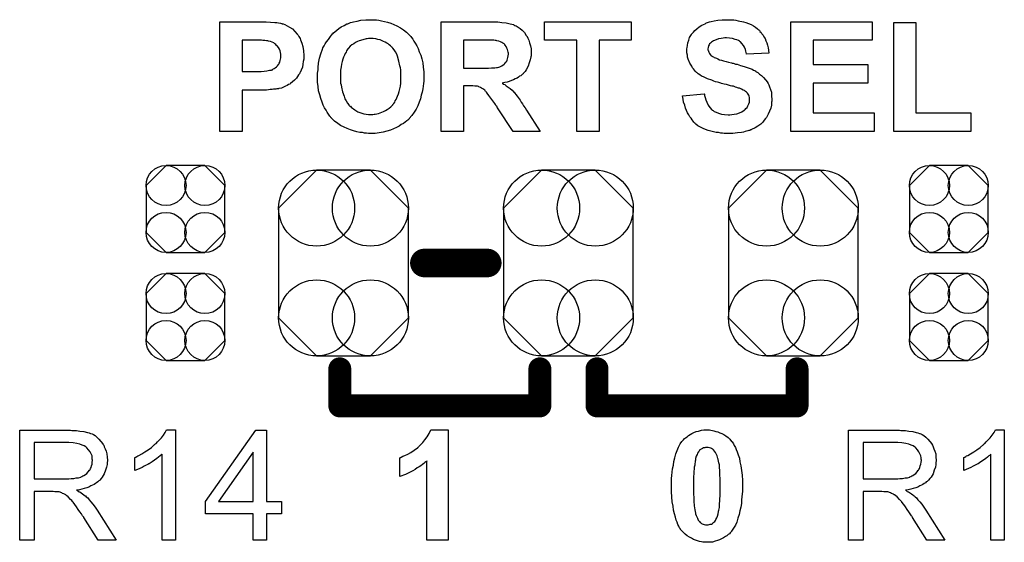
# Model space of a CAD drawing. Extents: x -0.07 to 0.96, y -0.15 to 2.1.
# Tile 3 of 23: x 0.26 to 0.6, y 0.15 to 0.34. Entities that reach past the tile are written whole.
import ezdxf

# ---------------------------------------------------------------- set-up
doc = ezdxf.new("R2010")
doc.units = 0
doc.layers.get('0').update_dxf_attribs({"linetype": 'CONTINUOUS'})
doc.layers.add('gto', color=2, linetype='CONTINUOUS')
doc.layers.add('gts', color=1, linetype='CONTINUOUS')

# ---------------------------------------------------------------- blocks, each defined once
blk = doc.blocks.new('D33')
at = {"const_width": 0.004}
blk.add_lwpolyline([(-0.002, 0, 1), (0.002, 0, 1)], format="xyb", close=True, dxfattribs=at)
blk = doc.blocks.new('D34')
at = {"const_width": 0.005}
blk.add_lwpolyline([(-0.0025, 0, 1), (0.0025, 0, 1)], format="xyb", close=True, dxfattribs=at)
blk = doc.blocks.new('D53')
blk.add_lwpolyline([(-0.0227, 0.0192), (-0.0227, -0.0192), (-0.0094, -0.0325), (0.0094, -0.0325), (0.0227, -0.0192), (0.0227, 0.0192), (0.0094, 0.0325), (-0.0094, 0.0325)], close=True)
for centre in [(-0.0094, 0.0192), (0.0094, 0.0192), (-0.0094, -0.0192), (0.0094, -0.0192)]:
    blk.add_circle(centre, 0.0133)
blk = doc.blocks.new('D59')
blk.add_lwpolyline([(-0.0068, -0.0152), (0.0068, -0.0152), (0.0138, -0.0082), (0.0138, 0.0082), (0.0068, 0.0152), (-0.0068, 0.0152), (-0.0138, 0.0082), (-0.0138, -0.0082)], close=True)
for centre in [(-0.0068, 0.0082), (0.0068, 0.0082), (-0.0068, -0.0082), (0.0068, -0.0082)]:
    blk.add_circle(centre, 0.007)

msp = doc.modelspace()

# ---------------------------------------------------------------- linework, layer by layer
at = {"layer": 'gto', "color": 2}
for points in [[(0.3408, 0.3344), (0.3422, 0.3344), (0.3438, 0.3342), (0.3453, 0.3341), (0.346, 0.3341), (0.3466, 0.334), (0.3472, 0.3339), (0.3476, 0.3338), (0.3477, 0.3338), (0.3478, 0.3337), (0.348, 0.3337), (0.3482, 0.3336), (0.3488, 0.3334), (0.3496, 0.333), (0.3504, 0.3325), (0.3514, 0.3319), (0.3523, 0.331), (0.3531, 0.33), (0.3531, 0.33), (0.3532, 0.3299), (0.3534, 0.3297), (0.3535, 0.3295), (0.3537, 0.3292), (0.3539, 0.3289), (0.3541, 0.3285), (0.3543, 0.328), (0.3547, 0.3269), (0.3551, 0.3257), (0.3553, 0.3242), (0.3554, 0.3226), (0.3554, 0.3225), (0.3554, 0.3224), (0.3554, 0.3223), (0.3554, 0.322), (0.3554, 0.3217), (0.3554, 0.3213), (0.3552, 0.3205), (0.3551, 0.3196), (0.3549, 0.3185), (0.3545, 0.3175), (0.3541, 0.3166), (0.354, 0.3165), (0.3539, 0.3162), (0.3536, 0.3158), (0.3532, 0.3152), (0.3528, 0.3146), (0.3521, 0.314), (0.3515, 0.3134), (0.3508, 0.3128), (0.3507, 0.3128), (0.3505, 0.3126), (0.3501, 0.3124), (0.3496, 0.3121), (0.349, 0.3118), (0.3483, 0.3115), (0.3476, 0.3112), (0.3468, 0.311), (0.3467, 0.311), (0.3465, 0.3109), (0.3463, 0.3109), (0.346, 0.3109), (0.3456, 0.3108), (0.3453, 0.3108), (0.3448, 0.3108), (0.3443, 0.3107), (0.3436, 0.3107), (0.343, 0.3106), (0.3423, 0.3105), (0.3415, 0.3105), (0.3407, 0.3105), (0.3338, 0.3105), (0.3338, 0.296), (0.326, 0.296), (0.326, 0.3344), (0.3402, 0.3344), (0.3408, 0.3344)], [(0.3796, 0.3351), (0.3801, 0.3351), (0.3808, 0.335), (0.3817, 0.3349), (0.3826, 0.3347), (0.3836, 0.3345), (0.3847, 0.3342), (0.3858, 0.3339), (0.3869, 0.3334), (0.388, 0.3329), (0.3892, 0.3323), (0.3903, 0.3316), (0.3913, 0.3307), (0.3923, 0.3298), (0.3924, 0.3297), (0.3925, 0.3296), (0.3928, 0.3292), (0.3931, 0.3289), (0.3935, 0.3283), (0.3939, 0.3276), (0.3944, 0.3269), (0.3949, 0.326), (0.3954, 0.325), (0.3958, 0.3239), (0.3963, 0.3227), (0.3967, 0.3214), (0.397, 0.32), (0.3972, 0.3185), (0.3974, 0.3169), (0.3974, 0.3151), (0.3974, 0.315), (0.3974, 0.3148), (0.3974, 0.3143), (0.3974, 0.3136), (0.3973, 0.3128), (0.3972, 0.3119), (0.397, 0.3109), (0.3968, 0.3098), (0.3965, 0.3087), (0.3962, 0.3074), (0.3958, 0.3062), (0.3953, 0.305), (0.3947, 0.3038), (0.394, 0.3027), (0.3932, 0.3016), (0.3923, 0.3005), (0.3923, 0.3004), (0.3921, 0.3003), (0.3918, 0.3), (0.3914, 0.2997), (0.3909, 0.2993), (0.3903, 0.2988), (0.3895, 0.2984), (0.3888, 0.2979), (0.3878, 0.2974), (0.3868, 0.2969), (0.3857, 0.2965), (0.3845, 0.2961), (0.3832, 0.2958), (0.3818, 0.2955), (0.3804, 0.2953), (0.3788, 0.2953), (0.3784, 0.2953), (0.378, 0.2953), (0.3774, 0.2954), (0.3767, 0.2954), (0.3759, 0.2956), (0.375, 0.2957), (0.374, 0.2959), (0.3728, 0.2962), (0.3718, 0.2966), (0.3706, 0.297), (0.3695, 0.2975), (0.3683, 0.2981), (0.3673, 0.2988), (0.3662, 0.2996), (0.3652, 0.3005), (0.3652, 0.3006), (0.365, 0.3007), (0.3648, 0.3011), (0.3645, 0.3014), (0.3641, 0.302), (0.3636, 0.3027), (0.3632, 0.3034), (0.3627, 0.3043), (0.3622, 0.3052), (0.3618, 0.3063), (0.3614, 0.3075), (0.361, 0.3088), (0.3606, 0.3102), (0.3604, 0.3117), (0.3602, 0.3133), (0.3602, 0.3149), (0.3602, 0.315), (0.3602, 0.3152), (0.3602, 0.3155), (0.3602, 0.3159), (0.3602, 0.3164), (0.3603, 0.317), (0.3604, 0.3176), (0.3604, 0.3184), (0.3606, 0.3199), (0.3609, 0.3216), (0.3614, 0.3232), (0.3619, 0.3248), (0.3619, 0.3249), (0.362, 0.3249), (0.3621, 0.3251), (0.3621, 0.3253), (0.3625, 0.3259), (0.3629, 0.3266), (0.3634, 0.3274), (0.364, 0.3282), (0.3647, 0.3292), (0.3655, 0.3301), (0.3655, 0.3301), (0.3656, 0.3302), (0.3658, 0.3305), (0.3663, 0.3309), (0.367, 0.3314), (0.3677, 0.332), (0.3685, 0.3326), (0.3695, 0.3331), (0.3705, 0.3336), (0.3705, 0.3336), (0.3706, 0.3336), (0.3708, 0.3337), (0.3711, 0.3338), (0.3715, 0.334), (0.3718, 0.3341), (0.3723, 0.3342), (0.3728, 0.3344), (0.3741, 0.3346), (0.3754, 0.3349), (0.3771, 0.3351), (0.3787, 0.3351), (0.3791, 0.3351), (0.3796, 0.3351)], [(0.4213, 0.3344), (0.422, 0.3344), (0.4226, 0.3343), (0.4233, 0.3343), (0.4247, 0.3341), (0.4262, 0.334), (0.4276, 0.3337), (0.4282, 0.3335), (0.4288, 0.3334), (0.4288, 0.3334), (0.4289, 0.3333), (0.4292, 0.3331), (0.4297, 0.3329), (0.4304, 0.3325), (0.4311, 0.332), (0.4318, 0.3314), (0.4326, 0.3306), (0.4332, 0.3296), (0.4332, 0.3296), (0.4333, 0.3295), (0.4334, 0.3294), (0.4335, 0.3292), (0.4338, 0.3286), (0.4341, 0.3279), (0.4344, 0.327), (0.4347, 0.326), (0.4349, 0.3249), (0.4349, 0.3236), (0.4349, 0.3236), (0.4349, 0.3235), (0.4349, 0.3232), (0.4349, 0.3229), (0.4349, 0.3225), (0.4348, 0.3221), (0.4346, 0.3211), (0.4343, 0.32), (0.4339, 0.3188), (0.4332, 0.3176), (0.4328, 0.317), (0.4324, 0.3165), (0.4323, 0.3164), (0.4323, 0.3164), (0.4321, 0.3162), (0.4319, 0.316), (0.4317, 0.3158), (0.4313, 0.3155), (0.4309, 0.3153), (0.4305, 0.315), (0.43, 0.3146), (0.4294, 0.3144), (0.4288, 0.3141), (0.4281, 0.3138), (0.4273, 0.3135), (0.4266, 0.3133), (0.4257, 0.3131), (0.4248, 0.3129), (0.4248, 0.3129), (0.4249, 0.3129), (0.4252, 0.3126), (0.4257, 0.3124), (0.4262, 0.312), (0.4269, 0.3115), (0.4276, 0.311), (0.4283, 0.3104), (0.4289, 0.3097), (0.429, 0.3097), (0.4292, 0.3094), (0.4296, 0.3089), (0.4301, 0.3083), (0.4307, 0.3074), (0.4311, 0.3069), (0.4315, 0.3063), (0.4319, 0.3057), (0.4323, 0.305), (0.4328, 0.3043), (0.4333, 0.3035), (0.4381, 0.296), (0.4287, 0.296), (0.4232, 0.3043), (0.4231, 0.3044), (0.4231, 0.3045), (0.4229, 0.3048), (0.4227, 0.305), (0.4225, 0.3054), (0.4222, 0.3058), (0.4216, 0.3067), (0.4208, 0.3077), (0.4202, 0.3086), (0.4196, 0.3094), (0.4193, 0.3097), (0.4191, 0.31), (0.419, 0.31), (0.4189, 0.3102), (0.4187, 0.3104), (0.4184, 0.3107), (0.418, 0.3109), (0.4176, 0.3112), (0.4172, 0.3114), (0.4167, 0.3116), (0.4167, 0.3116), (0.4165, 0.3117), (0.4162, 0.3118), (0.4158, 0.3118), (0.4152, 0.3119), (0.4146, 0.312), (0.4138, 0.312), (0.4113, 0.312), (0.4113, 0.296), (0.4035, 0.296), (0.4035, 0.3344), (0.4208, 0.3344), (0.4213, 0.3344)], [(0.47, 0.3279), (0.4587, 0.3279), (0.4587, 0.296), (0.4509, 0.296), (0.4509, 0.3279), (0.4396, 0.3279), (0.4396, 0.3344), (0.47, 0.3344), (0.47, 0.3279)], [(0.5045, 0.3351), (0.5052, 0.335), (0.5059, 0.335), (0.5066, 0.3349), (0.5074, 0.3347), (0.5092, 0.3344), (0.5101, 0.3341), (0.511, 0.3338), (0.5119, 0.3334), (0.5127, 0.333), (0.5135, 0.3325), (0.5142, 0.3319), (0.5143, 0.3319), (0.5144, 0.3317), (0.5145, 0.3316), (0.5148, 0.3314), (0.515, 0.331), (0.5154, 0.3306), (0.5157, 0.3302), (0.5161, 0.3297), (0.5164, 0.3291), (0.5168, 0.3285), (0.5171, 0.3277), (0.5174, 0.327), (0.5176, 0.3262), (0.5179, 0.3253), (0.518, 0.3244), (0.5181, 0.3234), (0.5103, 0.3231), (0.5103, 0.3232), (0.5103, 0.3232), (0.5102, 0.3236), (0.5101, 0.3241), (0.5099, 0.3247), (0.5096, 0.3255), (0.5092, 0.3261), (0.5087, 0.3268), (0.5082, 0.3274), (0.5081, 0.3274), (0.5079, 0.3276), (0.5075, 0.3278), (0.5069, 0.328), (0.5063, 0.3282), (0.5054, 0.3285), (0.5044, 0.3286), (0.5033, 0.3287), (0.5027, 0.3287), (0.5021, 0.3286), (0.5014, 0.3285), (0.5005, 0.3284), (0.4997, 0.3281), (0.4988, 0.3277), (0.4981, 0.3272), (0.498, 0.3272), (0.4979, 0.3271), (0.4977, 0.3269), (0.4974, 0.3266), (0.4972, 0.3263), (0.497, 0.3259), (0.4969, 0.3254), (0.4968, 0.3249), (0.4968, 0.3248), (0.4968, 0.3246), (0.4969, 0.3244), (0.497, 0.3241), (0.4971, 0.3237), (0.4973, 0.3233), (0.4976, 0.3229), (0.4979, 0.3225), (0.498, 0.3225), (0.4983, 0.3223), (0.4984, 0.3222), (0.4987, 0.3221), (0.499, 0.3219), (0.4994, 0.3218), (0.4998, 0.3216), (0.5003, 0.3214), (0.5009, 0.3211), (0.5015, 0.3209), (0.5023, 0.3207), (0.5032, 0.3205), (0.504, 0.3203), (0.505, 0.32), (0.5051, 0.32), (0.5053, 0.3199), (0.5056, 0.3199), (0.506, 0.3198), (0.5064, 0.3196), (0.507, 0.3195), (0.5076, 0.3193), (0.5082, 0.3191), (0.5095, 0.3187), (0.5109, 0.3183), (0.5123, 0.3178), (0.5128, 0.3175), (0.5134, 0.3172), (0.5134, 0.3172), (0.5135, 0.3171), (0.5138, 0.3169), (0.5143, 0.3166), (0.5149, 0.3161), (0.5156, 0.3156), (0.5163, 0.3149), (0.517, 0.3141), (0.5176, 0.3133), (0.5177, 0.3131), (0.5179, 0.3128), (0.5181, 0.3123), (0.5184, 0.3116), (0.5187, 0.3107), (0.519, 0.3097), (0.5191, 0.3085), (0.5192, 0.3072), (0.5192, 0.3071), (0.5192, 0.307), (0.5192, 0.3068), (0.5192, 0.3066), (0.5191, 0.3063), (0.5191, 0.3059), (0.519, 0.3052), (0.5188, 0.3042), (0.5184, 0.3031), (0.5179, 0.302), (0.5173, 0.3009), (0.5173, 0.3009), (0.5172, 0.3008), (0.517, 0.3005), (0.5165, 0.2999), (0.516, 0.2993), (0.5153, 0.2986), (0.5143, 0.2979), (0.5133, 0.2973), (0.5121, 0.2967), (0.512, 0.2967), (0.5119, 0.2966), (0.5118, 0.2966), (0.5115, 0.2964), (0.5111, 0.2963), (0.5108, 0.2962), (0.5103, 0.2961), (0.5098, 0.296), (0.5092, 0.2958), (0.5086, 0.2957), (0.5072, 0.2955), (0.5055, 0.2953), (0.5038, 0.2953), (0.503, 0.2953), (0.5025, 0.2953), (0.5019, 0.2954), (0.5013, 0.2954), (0.5005, 0.2956), (0.4997, 0.2957), (0.4978, 0.2961), (0.4969, 0.2964), (0.496, 0.2967), (0.4951, 0.2971), (0.4942, 0.2975), (0.4933, 0.298), (0.4926, 0.2986), (0.4925, 0.2987), (0.4924, 0.2988), (0.4922, 0.2989), (0.4919, 0.2992), (0.4916, 0.2996), (0.4913, 0.3001), (0.4909, 0.3006), (0.4905, 0.3011), (0.4901, 0.3018), (0.4897, 0.3025), (0.4893, 0.3033), (0.4889, 0.3042), (0.4887, 0.3052), (0.4883, 0.3062), (0.4881, 0.3073), (0.4879, 0.3085), (0.4955, 0.3092), (0.4955, 0.3092), (0.4956, 0.309), (0.4956, 0.3088), (0.4956, 0.3086), (0.4958, 0.3079), (0.4961, 0.3071), (0.4964, 0.3062), (0.4969, 0.3052), (0.4975, 0.3044), (0.4982, 0.3036), (0.4983, 0.3035), (0.4986, 0.3033), (0.499, 0.303), (0.4997, 0.3027), (0.5005, 0.3024), (0.5015, 0.3021), (0.5026, 0.3019), (0.5039, 0.3018), (0.5045, 0.3018), (0.5052, 0.3019), (0.506, 0.302), (0.5069, 0.3022), (0.5078, 0.3025), (0.5087, 0.3029), (0.5095, 0.3034), (0.5096, 0.3034), (0.5098, 0.3037), (0.5101, 0.304), (0.5105, 0.3044), (0.5108, 0.305), (0.5111, 0.3057), (0.5114, 0.3063), (0.5114, 0.3071), (0.5114, 0.3072), (0.5114, 0.3073), (0.5114, 0.3076), (0.5113, 0.3079), (0.5112, 0.3083), (0.5111, 0.3087), (0.5109, 0.309), (0.5106, 0.3094), (0.5105, 0.3095), (0.5104, 0.3096), (0.5103, 0.3098), (0.51, 0.31), (0.5096, 0.3103), (0.5091, 0.3105), (0.5085, 0.3108), (0.5078, 0.3111), (0.5078, 0.3111), (0.5075, 0.3112), (0.5072, 0.3113), (0.5069, 0.3114), (0.5065, 0.3115), (0.5062, 0.3116), (0.5057, 0.3118), (0.5052, 0.3119), (0.5047, 0.312), (0.504, 0.3122), (0.5033, 0.3124), (0.5025, 0.3126), (0.5016, 0.3128), (0.5015, 0.3128), (0.5013, 0.3129), (0.501, 0.313), (0.5006, 0.3131), (0.5001, 0.3133), (0.4995, 0.3134), (0.4989, 0.3136), (0.4982, 0.3139), (0.4967, 0.3144), (0.4953, 0.3151), (0.4946, 0.3154), (0.494, 0.3158), (0.4934, 0.3162), (0.4929, 0.3166), (0.4928, 0.3166), (0.4927, 0.3168), (0.4926, 0.3169), (0.4923, 0.3171), (0.4921, 0.3175), (0.4918, 0.3179), (0.4914, 0.3183), (0.4912, 0.3188), (0.4905, 0.3199), (0.4899, 0.3213), (0.4897, 0.322), (0.4896, 0.3227), (0.4894, 0.3235), (0.4894, 0.3244), (0.4894, 0.3244), (0.4894, 0.3245), (0.4894, 0.3246), (0.4894, 0.3249), (0.4895, 0.3254), (0.4896, 0.3261), (0.4898, 0.327), (0.4901, 0.3279), (0.4904, 0.3289), (0.491, 0.3299), (0.491, 0.3299), (0.4911, 0.33), (0.4913, 0.3303), (0.4917, 0.3307), (0.4922, 0.3313), (0.4929, 0.3319), (0.4937, 0.3326), (0.4947, 0.3332), (0.4958, 0.3337), (0.4958, 0.3337), (0.4959, 0.3338), (0.4961, 0.3339), (0.4963, 0.334), (0.4967, 0.3341), (0.497, 0.3342), (0.4974, 0.3343), (0.4979, 0.3345), (0.499, 0.3347), (0.5003, 0.3349), (0.5018, 0.3351), (0.5034, 0.3351), (0.504, 0.3351), (0.5045, 0.3351)], [(0.5543, 0.3279), (0.5336, 0.3279), (0.5336, 0.3194), (0.5528, 0.3194), (0.5528, 0.3129), (0.5336, 0.3129), (0.5336, 0.3025), (0.555, 0.3025), (0.555, 0.296), (0.5258, 0.296), (0.5258, 0.3344), (0.5543, 0.3344), (0.5543, 0.3279)], [(0.5695, 0.3025), (0.5888, 0.3025), (0.5888, 0.296), (0.5618, 0.296), (0.5618, 0.3341), (0.5695, 0.3341), (0.5695, 0.3025)], [(0.3395, 0.3279), (0.3338, 0.3279), (0.3338, 0.317), (0.3391, 0.317), (0.3395, 0.317), (0.3405, 0.317), (0.3415, 0.3171), (0.3425, 0.3172), (0.3434, 0.3174), (0.3438, 0.3174), (0.3441, 0.3175), (0.3441, 0.3176), (0.3444, 0.3176), (0.3446, 0.3178), (0.345, 0.318), (0.3454, 0.3183), (0.3458, 0.3186), (0.3462, 0.319), (0.3465, 0.3194), (0.3466, 0.3195), (0.3467, 0.3196), (0.3468, 0.3199), (0.347, 0.3203), (0.3471, 0.3208), (0.3473, 0.3213), (0.3474, 0.3218), (0.3474, 0.3224), (0.3474, 0.3225), (0.3474, 0.3228), (0.3474, 0.3231), (0.3473, 0.3236), (0.3471, 0.3242), (0.3469, 0.3248), (0.3466, 0.3254), (0.3461, 0.3259), (0.3461, 0.326), (0.3459, 0.3261), (0.3456, 0.3264), (0.3453, 0.3266), (0.3449, 0.327), (0.3443, 0.3272), (0.3437, 0.3275), (0.343, 0.3276), (0.343, 0.3276), (0.3428, 0.3277), (0.3424, 0.3277), (0.3418, 0.3278), (0.3411, 0.3278), (0.3406, 0.3279), (0.3401, 0.3279), (0.3395, 0.3279)], [(0.3788, 0.3285), (0.3784, 0.3285), (0.3781, 0.3285), (0.3776, 0.3284), (0.3772, 0.3284), (0.3761, 0.3281), (0.3748, 0.3277), (0.3742, 0.3275), (0.3735, 0.3271), (0.3729, 0.3267), (0.3722, 0.3263), (0.3716, 0.3258), (0.3711, 0.3252), (0.371, 0.3251), (0.371, 0.325), (0.3708, 0.3249), (0.3706, 0.3246), (0.3704, 0.3242), (0.3702, 0.3238), (0.3699, 0.3233), (0.3696, 0.3227), (0.3693, 0.322), (0.3691, 0.3213), (0.3688, 0.3205), (0.3686, 0.3196), (0.3685, 0.3186), (0.3683, 0.3175), (0.3682, 0.3164), (0.3682, 0.3152), (0.3682, 0.3151), (0.3682, 0.3149), (0.3682, 0.3146), (0.3682, 0.3141), (0.3683, 0.3136), (0.3683, 0.3129), (0.3685, 0.3123), (0.3686, 0.3115), (0.3689, 0.3099), (0.3695, 0.3083), (0.3698, 0.3074), (0.3702, 0.3067), (0.3707, 0.3059), (0.3712, 0.3053), (0.3712, 0.3052), (0.3713, 0.3051), (0.3715, 0.3049), (0.3717, 0.3048), (0.372, 0.3045), (0.3724, 0.3042), (0.3728, 0.3039), (0.3733, 0.3036), (0.3743, 0.3029), (0.3757, 0.3024), (0.3764, 0.3022), (0.3772, 0.302), (0.378, 0.3019), (0.3788, 0.3019), (0.3793, 0.3019), (0.3796, 0.3019), (0.38, 0.302), (0.3804, 0.302), (0.3815, 0.3023), (0.3827, 0.3027), (0.3833, 0.303), (0.384, 0.3033), (0.3846, 0.3037), (0.3853, 0.3041), (0.3859, 0.3046), (0.3864, 0.3052), (0.3865, 0.3053), (0.3866, 0.3054), (0.3867, 0.3055), (0.3869, 0.3058), (0.3872, 0.3062), (0.3874, 0.3067), (0.3877, 0.3072), (0.3879, 0.3078), (0.3882, 0.3084), (0.3885, 0.3092), (0.3888, 0.31), (0.389, 0.3109), (0.3892, 0.3119), (0.3893, 0.3129), (0.3894, 0.3141), (0.3894, 0.3153), (0.3894, 0.3154), (0.3894, 0.3156), (0.3894, 0.3159), (0.3894, 0.3164), (0.3893, 0.317), (0.3893, 0.3176), (0.3892, 0.3183), (0.389, 0.319), (0.3887, 0.3206), (0.3882, 0.3223), (0.3879, 0.3231), (0.3875, 0.3239), (0.387, 0.3246), (0.3865, 0.3252), (0.3864, 0.3253), (0.3864, 0.3254), (0.3862, 0.3255), (0.386, 0.3257), (0.3857, 0.326), (0.3853, 0.3263), (0.3849, 0.3266), (0.3844, 0.3269), (0.3839, 0.3272), (0.3833, 0.3275), (0.3821, 0.328), (0.3813, 0.3282), (0.3806, 0.3284), (0.3797, 0.3285), (0.3788, 0.3285)], [(0.4202, 0.3279), (0.4113, 0.3279), (0.4113, 0.3181), (0.4189, 0.3181), (0.42, 0.3182), (0.4211, 0.3183), (0.4223, 0.3183), (0.4228, 0.3184), (0.4232, 0.3184), (0.4237, 0.3185), (0.424, 0.3186), (0.424, 0.3186), (0.4242, 0.3187), (0.4245, 0.3188), (0.4247, 0.319), (0.4255, 0.3195), (0.4258, 0.3198), (0.4261, 0.3202), (0.4262, 0.3203), (0.4262, 0.3204), (0.4264, 0.3206), (0.4266, 0.321), (0.4267, 0.3214), (0.4268, 0.3219), (0.4269, 0.3225), (0.427, 0.3231), (0.427, 0.3232), (0.427, 0.3234), (0.4269, 0.3237), (0.4268, 0.3242), (0.4267, 0.3247), (0.4265, 0.3252), (0.4262, 0.3257), (0.4259, 0.3262), (0.4258, 0.3262), (0.4257, 0.3264), (0.4255, 0.3266), (0.4251, 0.3269), (0.4247, 0.3271), (0.4242, 0.3274), (0.4236, 0.3276), (0.423, 0.3277), (0.4229, 0.3277), (0.4227, 0.3278), (0.4224, 0.3278), (0.4219, 0.3279), (0.4207, 0.3279), (0.4202, 0.3279)], [(0.2743, 0.1914), (0.2748, 0.1914), (0.2759, 0.1914), (0.2771, 0.1912), (0.2785, 0.191), (0.2797, 0.1907), (0.2803, 0.1906), (0.2808, 0.1904), (0.2809, 0.1904), (0.2809, 0.1904), (0.2813, 0.1902), (0.2818, 0.19), (0.2824, 0.1896), (0.283, 0.1891), (0.2837, 0.1884), (0.2844, 0.1876), (0.2851, 0.1867), (0.2851, 0.1867), (0.2851, 0.1866), (0.2854, 0.1863), (0.2856, 0.1857), (0.2859, 0.185), (0.2862, 0.1842), (0.2865, 0.1832), (0.2866, 0.1821), (0.2867, 0.181), (0.2867, 0.1809), (0.2867, 0.1808), (0.2867, 0.1806), (0.2866, 0.1803), (0.2866, 0.1799), (0.2866, 0.1795), (0.2864, 0.1786), (0.286, 0.1775), (0.2856, 0.1763), (0.2849, 0.1751), (0.2845, 0.1746), (0.284, 0.174), (0.284, 0.174), (0.2839, 0.1739), (0.2837, 0.1738), (0.2835, 0.1736), (0.2833, 0.1734), (0.2829, 0.1731), (0.2825, 0.1729), (0.282, 0.1725), (0.2815, 0.1723), (0.2809, 0.172), (0.2802, 0.1716), (0.2795, 0.1714), (0.2786, 0.1711), (0.2778, 0.1709), (0.2769, 0.1707), (0.2759, 0.1705), (0.276, 0.1705), (0.2762, 0.1704), (0.2765, 0.1701), (0.277, 0.1699), (0.278, 0.1693), (0.2785, 0.1689), (0.2789, 0.1686), (0.279, 0.1685), (0.2793, 0.1682), (0.2798, 0.1678), (0.2803, 0.1672), (0.2809, 0.1664), (0.2816, 0.1656), (0.2824, 0.1646), (0.2831, 0.1635), (0.2897, 0.1531), (0.2834, 0.1531), (0.2784, 0.161), (0.2784, 0.1611), (0.2783, 0.1612), (0.2781, 0.1614), (0.278, 0.1616), (0.2776, 0.1622), (0.2771, 0.163), (0.2765, 0.1638), (0.2759, 0.1647), (0.2753, 0.1655), (0.2747, 0.1663), (0.2746, 0.1664), (0.2745, 0.1666), (0.2742, 0.1669), (0.2738, 0.1673), (0.273, 0.1682), (0.2725, 0.1685), (0.2721, 0.1689), (0.272, 0.1689), (0.2719, 0.169), (0.2717, 0.1691), (0.2714, 0.1693), (0.271, 0.1694), (0.2707, 0.1696), (0.2698, 0.1699), (0.2697, 0.1699), (0.2696, 0.1699), (0.2694, 0.1699), (0.2691, 0.17), (0.2687, 0.17), (0.2683, 0.17), (0.2677, 0.1701), (0.2611, 0.1701), (0.2611, 0.1531), (0.256, 0.1531), (0.256, 0.1915), (0.2738, 0.1915), (0.2743, 0.1914)], [(0.3105, 0.1531), (0.3058, 0.1531), (0.3058, 0.1831), (0.3057, 0.183), (0.3054, 0.1828), (0.3051, 0.1825), (0.3046, 0.1821), (0.304, 0.1816), (0.3032, 0.181), (0.3023, 0.1804), (0.3013, 0.1798), (0.3012, 0.1798), (0.3012, 0.1798), (0.3008, 0.1795), (0.3003, 0.1793), (0.2996, 0.1789), (0.2988, 0.1785), (0.298, 0.1781), (0.2972, 0.1778), (0.2963, 0.1774), (0.2963, 0.182), (0.2964, 0.182), (0.2965, 0.1821), (0.2967, 0.1821), (0.297, 0.1823), (0.2973, 0.1825), (0.2977, 0.1827), (0.2987, 0.1832), (0.2998, 0.1839), (0.3009, 0.1846), (0.3021, 0.1855), (0.3032, 0.1865), (0.3033, 0.1865), (0.3033, 0.1866), (0.3035, 0.1867), (0.3037, 0.1869), (0.3042, 0.1875), (0.3049, 0.1881), (0.3056, 0.1889), (0.3063, 0.1898), (0.3069, 0.1907), (0.3074, 0.1916), (0.3105, 0.1916), (0.3105, 0.1531)], [(0.3424, 0.1666), (0.3476, 0.1666), (0.3476, 0.1623), (0.3424, 0.1623), (0.3424, 0.1531), (0.3377, 0.1531), (0.3377, 0.1623), (0.321, 0.1623), (0.321, 0.1666), (0.3386, 0.1915), (0.3424, 0.1915), (0.3424, 0.1666)], [(0.4059, 0.153), (0.3985, 0.153), (0.3985, 0.1808), (0.3984, 0.1807), (0.3983, 0.1806), (0.3981, 0.1805), (0.3978, 0.1802), (0.3974, 0.1799), (0.3969, 0.1795), (0.3964, 0.1791), (0.3958, 0.1787), (0.3951, 0.1783), (0.3944, 0.1778), (0.3936, 0.1773), (0.3928, 0.1769), (0.391, 0.176), (0.389, 0.1753), (0.389, 0.1819), (0.3891, 0.1819), (0.3891, 0.182), (0.3893, 0.182), (0.3895, 0.1821), (0.3901, 0.1824), (0.3908, 0.1827), (0.3918, 0.1831), (0.3928, 0.1837), (0.394, 0.1845), (0.3952, 0.1854), (0.3953, 0.1855), (0.3954, 0.1855), (0.3955, 0.1857), (0.3958, 0.1859), (0.3964, 0.1865), (0.397, 0.1872), (0.3978, 0.1881), (0.3986, 0.1892), (0.3993, 0.1904), (0.3999, 0.1916), (0.4059, 0.1916), (0.4059, 0.153)], [(0.4974, 0.1916), (0.4978, 0.1915), (0.4984, 0.1914), (0.4989, 0.1913), (0.4996, 0.1911), (0.5003, 0.1909), (0.501, 0.1906), (0.5017, 0.1904), (0.5024, 0.19), (0.5031, 0.1895), (0.5039, 0.189), (0.5045, 0.1884), (0.5051, 0.1876), (0.5052, 0.1876), (0.5053, 0.1874), (0.5055, 0.1871), (0.5058, 0.1867), (0.506, 0.1862), (0.5064, 0.1855), (0.5067, 0.1848), (0.507, 0.1839), (0.5074, 0.1829), (0.5078, 0.1817), (0.508, 0.1804), (0.5083, 0.179), (0.5086, 0.1774), (0.5088, 0.1758), (0.5089, 0.1739), (0.5089, 0.1719), (0.5089, 0.1719), (0.5089, 0.1718), (0.5089, 0.1716), (0.5089, 0.1714), (0.5089, 0.1709), (0.5089, 0.1701), (0.5088, 0.1693), (0.5087, 0.1682), (0.5086, 0.1671), (0.5085, 0.1659), (0.5083, 0.1646), (0.508, 0.1633), (0.5077, 0.162), (0.5073, 0.1607), (0.5069, 0.1594), (0.5064, 0.1583), (0.5058, 0.1572), (0.5051, 0.1562), (0.5051, 0.1562), (0.505, 0.1561), (0.5048, 0.1558), (0.5046, 0.1556), (0.5043, 0.1553), (0.5039, 0.155), (0.5034, 0.1546), (0.5029, 0.1543), (0.5023, 0.1539), (0.5016, 0.1535), (0.5009, 0.1532), (0.5002, 0.1529), (0.4993, 0.1527), (0.4984, 0.1524), (0.4974, 0.1523), (0.4964, 0.1523), (0.4962, 0.1523), (0.4959, 0.1523), (0.4955, 0.1523), (0.495, 0.1524), (0.4945, 0.1525), (0.4939, 0.1526), (0.4932, 0.1528), (0.4925, 0.1531), (0.4918, 0.1533), (0.491, 0.1537), (0.4903, 0.1541), (0.4895, 0.1546), (0.4888, 0.1552), (0.4881, 0.1558), (0.4874, 0.1566), (0.4873, 0.1566), (0.4872, 0.1568), (0.4871, 0.1571), (0.4869, 0.1574), (0.4866, 0.1579), (0.4863, 0.1585), (0.486, 0.1593), (0.4857, 0.1601), (0.4854, 0.1611), (0.4851, 0.1622), (0.4848, 0.1635), (0.4846, 0.1649), (0.4843, 0.1664), (0.4842, 0.1682), (0.4841, 0.17), (0.484, 0.172), (0.484, 0.172), (0.484, 0.1721), (0.484, 0.1723), (0.484, 0.1725), (0.484, 0.173), (0.4841, 0.1738), (0.4841, 0.1746), (0.4842, 0.1757), (0.4843, 0.1768), (0.4844, 0.178), (0.4847, 0.1793), (0.4849, 0.1806), (0.4852, 0.1819), (0.4856, 0.1832), (0.486, 0.1844), (0.4865, 0.1856), (0.4871, 0.1867), (0.4877, 0.1876), (0.4878, 0.1877), (0.4879, 0.1878), (0.4881, 0.188), (0.4883, 0.1882), (0.4886, 0.1886), (0.489, 0.1889), (0.4895, 0.1892), (0.49, 0.1896), (0.4906, 0.19), (0.4912, 0.1904), (0.4919, 0.1907), (0.4927, 0.191), (0.4935, 0.1912), (0.4945, 0.1915), (0.4954, 0.1916), (0.4964, 0.1916), (0.497, 0.1916), (0.4974, 0.1916)], [(0.5643, 0.1914), (0.5648, 0.1914), (0.5659, 0.1914), (0.5671, 0.1912), (0.5685, 0.191), (0.5697, 0.1907), (0.5703, 0.1906), (0.5708, 0.1904), (0.5709, 0.1904), (0.5709, 0.1904), (0.5713, 0.1902), (0.5718, 0.19), (0.5724, 0.1896), (0.573, 0.1891), (0.5738, 0.1884), (0.5744, 0.1876), (0.5751, 0.1867), (0.5751, 0.1867), (0.5751, 0.1866), (0.5754, 0.1863), (0.5756, 0.1857), (0.5759, 0.185), (0.5762, 0.1842), (0.5765, 0.1832), (0.5766, 0.1821), (0.5767, 0.181), (0.5767, 0.1809), (0.5767, 0.1808), (0.5767, 0.1806), (0.5766, 0.1803), (0.5766, 0.1799), (0.5766, 0.1795), (0.5764, 0.1786), (0.576, 0.1775), (0.5756, 0.1763), (0.5749, 0.1751), (0.5745, 0.1746), (0.574, 0.174), (0.574, 0.174), (0.5739, 0.1739), (0.5738, 0.1738), (0.5735, 0.1736), (0.5732, 0.1734), (0.5729, 0.1731), (0.5725, 0.1729), (0.572, 0.1725), (0.5715, 0.1723), (0.5709, 0.172), (0.5702, 0.1716), (0.5695, 0.1714), (0.5686, 0.1711), (0.5678, 0.1709), (0.5669, 0.1707), (0.5659, 0.1705), (0.566, 0.1705), (0.5662, 0.1704), (0.5665, 0.1701), (0.567, 0.1699), (0.568, 0.1693), (0.5685, 0.1689), (0.5689, 0.1686), (0.569, 0.1685), (0.5693, 0.1682), (0.5698, 0.1678), (0.5703, 0.1672), (0.5709, 0.1664), (0.5716, 0.1656), (0.5724, 0.1646), (0.5731, 0.1635), (0.5797, 0.1531), (0.5734, 0.1531), (0.5684, 0.161), (0.5684, 0.1611), (0.5683, 0.1612), (0.5681, 0.1614), (0.568, 0.1616), (0.5676, 0.1622), (0.5671, 0.163), (0.5665, 0.1638), (0.5659, 0.1647), (0.5653, 0.1655), (0.5647, 0.1663), (0.5646, 0.1664), (0.5645, 0.1666), (0.5642, 0.1669), (0.5638, 0.1673), (0.563, 0.1682), (0.5625, 0.1685), (0.5621, 0.1689), (0.562, 0.1689), (0.5619, 0.169), (0.5617, 0.1691), (0.5614, 0.1693), (0.561, 0.1694), (0.5607, 0.1696), (0.5598, 0.1699), (0.5597, 0.1699), (0.5596, 0.1699), (0.5594, 0.1699), (0.5591, 0.17), (0.5587, 0.17), (0.5583, 0.17), (0.5577, 0.1701), (0.5511, 0.1701), (0.5511, 0.1531), (0.546, 0.1531), (0.546, 0.1915), (0.5638, 0.1915), (0.5643, 0.1914)], [(0.6005, 0.1531), (0.5958, 0.1531), (0.5958, 0.1831), (0.5957, 0.183), (0.5955, 0.1828), (0.5951, 0.1825), (0.5946, 0.1821), (0.594, 0.1816), (0.5932, 0.181), (0.5923, 0.1804), (0.5913, 0.1798), (0.5912, 0.1798), (0.5912, 0.1798), (0.5908, 0.1795), (0.5903, 0.1793), (0.5896, 0.1789), (0.5888, 0.1785), (0.588, 0.1781), (0.5872, 0.1778), (0.5863, 0.1774), (0.5863, 0.182), (0.5864, 0.182), (0.5865, 0.1821), (0.5867, 0.1821), (0.587, 0.1823), (0.5873, 0.1825), (0.5877, 0.1827), (0.5887, 0.1832), (0.5898, 0.1839), (0.5909, 0.1846), (0.5921, 0.1855), (0.5932, 0.1865), (0.5933, 0.1865), (0.5933, 0.1866), (0.5935, 0.1867), (0.5937, 0.1869), (0.5942, 0.1875), (0.5949, 0.1881), (0.5956, 0.1889), (0.5963, 0.1898), (0.5969, 0.1907), (0.5974, 0.1916), (0.6005, 0.1916), (0.6005, 0.1531)], [(0.2732, 0.1872), (0.2611, 0.1872), (0.2611, 0.1745), (0.2725, 0.1745), (0.2732, 0.1745), (0.274, 0.1746), (0.2749, 0.1746), (0.2758, 0.1748), (0.2766, 0.1749), (0.2774, 0.1751), (0.2775, 0.1752), (0.2778, 0.1753), (0.2781, 0.1755), (0.2785, 0.1757), (0.279, 0.176), (0.2795, 0.1764), (0.28, 0.1769), (0.2804, 0.1775), (0.2805, 0.1775), (0.2806, 0.1778), (0.2808, 0.1781), (0.281, 0.1785), (0.2811, 0.179), (0.2813, 0.1796), (0.2814, 0.1803), (0.2815, 0.1809), (0.2815, 0.181), (0.2815, 0.181), (0.2814, 0.1814), (0.2814, 0.1819), (0.2813, 0.1825), (0.281, 0.1832), (0.2806, 0.184), (0.2801, 0.1847), (0.2795, 0.1854), (0.2794, 0.1855), (0.2791, 0.1857), (0.2786, 0.186), (0.2779, 0.1863), (0.2771, 0.1866), (0.276, 0.1869), (0.2747, 0.1871), (0.2732, 0.1872)], [(0.5632, 0.1872), (0.5511, 0.1872), (0.5511, 0.1745), (0.5625, 0.1745), (0.5632, 0.1745), (0.564, 0.1746), (0.5649, 0.1746), (0.5658, 0.1748), (0.5666, 0.1749), (0.5674, 0.1751), (0.5675, 0.1752), (0.5678, 0.1753), (0.5681, 0.1755), (0.5685, 0.1757), (0.569, 0.176), (0.5695, 0.1764), (0.57, 0.1769), (0.5704, 0.1775), (0.5705, 0.1775), (0.5706, 0.1778), (0.5708, 0.1781), (0.571, 0.1785), (0.5711, 0.179), (0.5713, 0.1796), (0.5714, 0.1803), (0.5715, 0.1809), (0.5715, 0.181), (0.5715, 0.181), (0.5714, 0.1814), (0.5714, 0.1819), (0.5713, 0.1825), (0.571, 0.1832), (0.5706, 0.184), (0.5701, 0.1847), (0.5695, 0.1854), (0.5694, 0.1855), (0.5691, 0.1857), (0.5686, 0.186), (0.5679, 0.1863), (0.5671, 0.1866), (0.566, 0.1869), (0.5647, 0.1871), (0.5632, 0.1872)], [(0.3377, 0.1838), (0.3256, 0.1666), (0.3377, 0.1666), (0.3377, 0.1838)], [(0.4964, 0.1855), (0.4962, 0.1855), (0.4959, 0.1855), (0.4957, 0.1854), (0.4953, 0.1853), (0.4949, 0.1851), (0.4944, 0.1849), (0.494, 0.1846), (0.494, 0.1846), (0.4939, 0.1845), (0.4937, 0.1842), (0.4935, 0.184), (0.4932, 0.1835), (0.493, 0.183), (0.4927, 0.1824), (0.4925, 0.1816), (0.4925, 0.1815), (0.4924, 0.1815), (0.4924, 0.1813), (0.4924, 0.181), (0.4923, 0.1807), (0.4923, 0.1803), (0.4922, 0.1799), (0.4922, 0.1793), (0.492, 0.1786), (0.492, 0.178), (0.4919, 0.1771), (0.4919, 0.1763), (0.4918, 0.1753), (0.4918, 0.1743), (0.4918, 0.1731), (0.4918, 0.1719), (0.4918, 0.1719), (0.4918, 0.1716), (0.4918, 0.1713), (0.4918, 0.1708), (0.4918, 0.1703), (0.4918, 0.1697), (0.4918, 0.1689), (0.4919, 0.1682), (0.4919, 0.1667), (0.492, 0.1651), (0.4921, 0.1644), (0.4922, 0.1637), (0.4923, 0.1631), (0.4924, 0.1625), (0.4925, 0.1624), (0.4925, 0.1622), (0.4927, 0.1617), (0.4929, 0.1612), (0.4932, 0.1607), (0.4934, 0.1601), (0.4938, 0.1596), (0.4941, 0.1592), (0.4942, 0.1592), (0.4943, 0.1591), (0.4945, 0.1589), (0.4948, 0.1588), (0.4951, 0.1587), (0.4955, 0.1585), (0.4959, 0.1584), (0.4964, 0.1584), (0.4967, 0.1584), (0.4969, 0.1584), (0.4972, 0.1585), (0.4976, 0.1586), (0.498, 0.1587), (0.4984, 0.1589), (0.4988, 0.1592), (0.4988, 0.1593), (0.4989, 0.1594), (0.4992, 0.1596), (0.4994, 0.1599), (0.4996, 0.1603), (0.4999, 0.1609), (0.5002, 0.1615), (0.5004, 0.1623), (0.5004, 0.1623), (0.5004, 0.1624), (0.5004, 0.1626), (0.5005, 0.1628), (0.5005, 0.1632), (0.5006, 0.1635), (0.5007, 0.164), (0.5008, 0.1645), (0.5008, 0.1652), (0.5009, 0.1659), (0.501, 0.1667), (0.501, 0.1675), (0.5011, 0.1685), (0.5011, 0.1695), (0.5011, 0.1707), (0.5011, 0.1719), (0.5011, 0.172), (0.5011, 0.1722), (0.5011, 0.1726), (0.5011, 0.173), (0.5011, 0.1736), (0.5011, 0.1742), (0.5011, 0.1749), (0.501, 0.1756), (0.501, 0.1772), (0.5009, 0.1787), (0.5008, 0.1794), (0.5006, 0.1801), (0.5005, 0.1807), (0.5004, 0.1813), (0.5004, 0.1813), (0.5004, 0.1814), (0.5003, 0.1816), (0.5002, 0.1821), (0.5, 0.1826), (0.4997, 0.1832), (0.4994, 0.1837), (0.4991, 0.1842), (0.4988, 0.1846), (0.4987, 0.1847), (0.4986, 0.1848), (0.4984, 0.1849), (0.4981, 0.1851), (0.4978, 0.1852), (0.4974, 0.1854), (0.4969, 0.1855), (0.4964, 0.1855)]]:
    msp.add_lwpolyline(points, dxfattribs=at)
for points, const_width in [([(0.3976, 0.25), (0.4196, 0.25)], 0.01), ([(0.368, 0.2), (0.368, 0.213)], 0.008), ([(0.438, 0.2), (0.438, 0.213)], 0.008), ([(0.458, 0.2), (0.458, 0.213)], 0.008), ([(0.528, 0.2), (0.528, 0.213)], 0.008), ([(0.368, 0.2), (0.438, 0.2)], 0.008), ([(0.458, 0.2), (0.528, 0.2)], 0.008)]:
    msp.add_lwpolyline(points, dxfattribs=dict(at, const_width=const_width))

# ---------------------------------------------------------------- block references
at = {"layer": 'gto'}
for name, p in [('D34', (0.3976, 0.25)), ('D34', (0.4196, 0.25)), ('D33', (0.368, 0.213)), ('D33', (0.438, 0.213)), ('D33', (0.458, 0.213)), ('D33', (0.528, 0.213)), ('D33', (0.368, 0.2)), ('D33', (0.368, 0.2)), ('D33', (0.438, 0.2)), ('D33', (0.438, 0.2)), ('D33', (0.458, 0.2)), ('D33', (0.458, 0.2)), ('D33', (0.528, 0.2)), ('D33', (0.528, 0.2))]:
    msp.add_blockref(name, p, dxfattribs=at)
at = {"layer": 'gts'}
for name, p in [('D59', (0.314, 0.2689)), ('D53', (0.3693, 0.25)), ('D53', (0.448, 0.25)), ('D53', (0.5267, 0.25)), ('D59', (0.5811, 0.2689)), ('D59', (0.314, 0.2311)), ('D59', (0.5811, 0.2311))]:
    msp.add_blockref(name, p, dxfattribs=at)

doc.saveas('drawing.dxf')
